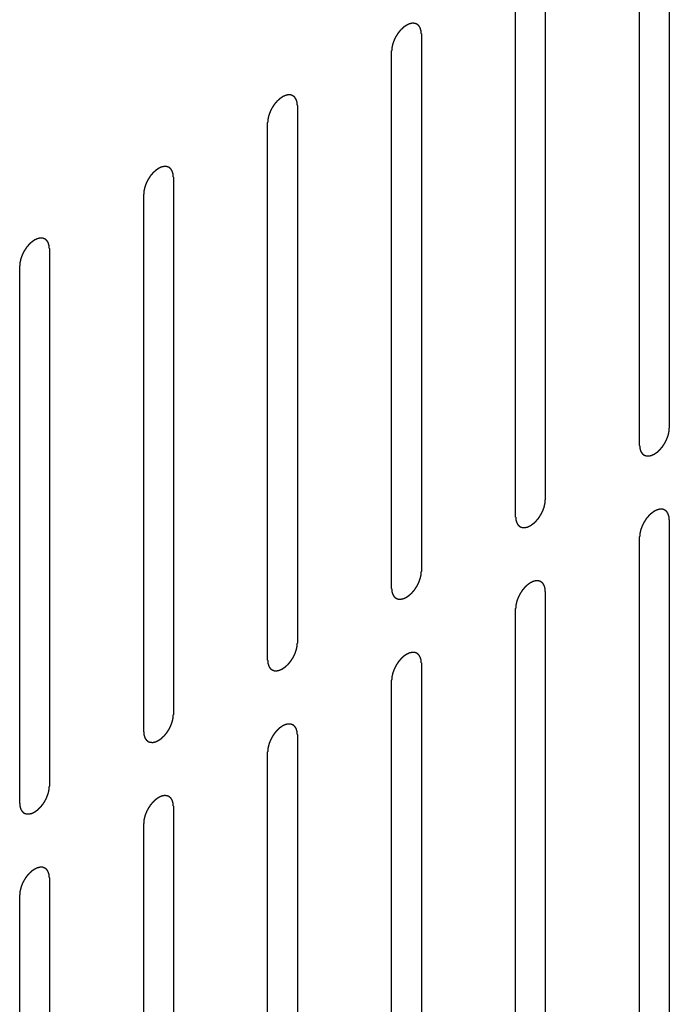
# Model space of a CAD drawing. Header units: inches. Extents: x 6 to 353, y 6 to 228.
# Tile 56 of 256: x 340.79 to 341.95, y 76.56 to 78.31. Entities that reach past the tile are written whole.
import ezdxf

# ---------------------------------------------------------------- set-up
doc = ezdxf.new("R2010")
doc.units = ezdxf.units.IN
doc.header["$LTSCALE"] = 19.946667
doc.header["$MEASUREMENT"] = 0
doc.linetypes.add('HIDDEN', pattern=[0.2, 0.1, -0.1])
doc.layers.add('DEFAULT_2', color=7, linetype='HIDDEN')

msp = doc.modelspace()

# ---------------------------------------------------------------- linework, layer by layer
at = {"layer": 'DEFAULT_2', "color": 7, "linetype": 'HIDDEN'}
for p, q in [((341.9532, 78.5451), (341.9532, 77.5857)), ((341.9002, 77.5551), (341.9002, 78.5145)), ((341.7319, 78.4174), (341.7319, 77.458)), ((341.6789, 77.4273), (341.6789, 78.3867)), ((341.5106, 78.2896), (341.5106, 77.3302)), ((341.4575, 77.2996), (341.4575, 78.259)), ((341.2893, 78.1618), (341.2893, 77.2024)), ((341.2362, 77.1718), (341.2362, 78.1312)), ((341.0679, 78.034), (341.0679, 77.0746)), ((341.0149, 77.044), (341.0149, 78.0034)), ((340.8466, 77.9062), (340.8466, 76.9468)), ((340.7936, 76.9162), (340.7936, 77.8756)), ((341.9532, 77.4224), (341.9532, 76.4631)), ((341.9002, 76.4324), (341.9002, 77.3918)), ((341.7319, 77.2947), (341.7319, 76.3353)), ((341.6789, 76.3047), (341.6789, 77.264)), ((341.5106, 77.1669), (341.5106, 76.2075)), ((341.4575, 76.1769), (341.4575, 77.1363)), ((341.2893, 77.0391), (341.2893, 76.0797)), ((341.2362, 76.0491), (341.2362, 77.0085)), ((341.0679, 76.9113), (341.0679, 75.9519)), ((341.0149, 75.9213), (341.0149, 76.8807)), ((340.8466, 76.7835), (340.8466, 75.8241)), ((340.7936, 75.7935), (340.7936, 76.7529))]:
    msp.add_line(p, q, dxfattribs=at)
for points in [[(341.5106, 78.2896), (341.5105, 78.2905), (341.5104, 78.2919), (341.5102, 78.2936), (341.5102, 78.2944), (341.5101, 78.2949), (341.5101, 78.2952), (341.51, 78.2955), (341.5099, 78.2959), (341.5096, 78.2966), (341.5093, 78.2977), (341.509, 78.2987), (341.5088, 78.2994), (341.5087, 78.2998), (341.5086, 78.3001), (341.5084, 78.3003), (341.5082, 78.3007), (341.5079, 78.3012), (341.5074, 78.302), (341.5069, 78.3028), (341.5065, 78.3034), (341.5063, 78.3037), (341.5062, 78.304), (341.5059, 78.3041), (341.5057, 78.3044), (341.5052, 78.3048), (341.5045, 78.3053), (341.5038, 78.3059), (341.5033, 78.3063), (341.503, 78.3066), (341.5028, 78.3068), (341.5026, 78.3068), (341.5022, 78.307), (341.5016, 78.3072), (341.5008, 78.3075), (341.5, 78.3078), (341.4994, 78.308), (341.4991, 78.3081), (341.4988, 78.3082), (341.4985, 78.3082), (341.4982, 78.3083), (341.4975, 78.3083), (341.4965, 78.3083), (341.4956, 78.3084), (341.4949, 78.3084), (341.4945, 78.3084), (341.4943, 78.3084), (341.4939, 78.3083), (341.4935, 78.3083), (341.4928, 78.3081), (341.4918, 78.3079), (341.4907, 78.3076), (341.49, 78.3075), (341.4896, 78.3074), (341.4893, 78.3073), (341.489, 78.3071), (341.4885, 78.307), (341.488, 78.3067), (341.4873, 78.3064), (341.4865, 78.306), (341.4856, 78.3056), (341.4848, 78.3052), (341.4844, 78.305), (341.4841, 78.3049), (341.4837, 78.3047), (341.4833, 78.3044), (341.4826, 78.3038), (341.4815, 78.3031), (341.4804, 78.3024), (341.4796, 78.3018), (341.4789, 78.3014), (341.4783, 78.3007), (341.4775, 78.3), (341.4764, 78.299), (341.4754, 78.2981), (341.4746, 78.2973), (341.4739, 78.2968), (341.4734, 78.296), (341.4726, 78.2952), (341.4717, 78.294), (341.4707, 78.2929), (341.47, 78.292), (341.4694, 78.2913), (341.4689, 78.2905), (341.4682, 78.2895), (341.4674, 78.2882), (341.4665, 78.2869), (341.4658, 78.2859), (341.4653, 78.2851), (341.4649, 78.2843), (341.4644, 78.2832), (341.4637, 78.2818), (341.463, 78.2805), (341.4624, 78.2794), (341.462, 78.2786), (341.4617, 78.2777), (341.4613, 78.2766), (341.4608, 78.2752), (341.4603, 78.2738), (341.4599, 78.2727), (341.4595, 78.2719), (341.4594, 78.2711), (341.4591, 78.27), (341.4588, 78.2686), (341.4585, 78.2672), (341.4583, 78.2661), (341.458, 78.2653), (341.458, 78.2645), (341.4579, 78.2635), (341.4578, 78.2616), (341.4576, 78.26), (341.4575, 78.259)], [(341.2893, 78.1618), (341.2892, 78.1627), (341.289, 78.1641), (341.2889, 78.1658), (341.2888, 78.1666), (341.2888, 78.1671), (341.2888, 78.1675), (341.2887, 78.1677), (341.2885, 78.1682), (341.2883, 78.1689), (341.288, 78.1699), (341.2877, 78.1709), (341.2875, 78.1716), (341.2873, 78.172), (341.2873, 78.1723), (341.2871, 78.1725), (341.2869, 78.1729), (341.2865, 78.1734), (341.286, 78.1742), (341.2855, 78.175), (341.2852, 78.1756), (341.285, 78.1759), (341.2848, 78.1762), (341.2846, 78.1763), (341.2843, 78.1766), (341.2839, 78.177), (341.2832, 78.1776), (341.2825, 78.1781), (341.282, 78.1786), (341.2817, 78.1788), (341.2815, 78.179), (341.2812, 78.179), (341.2809, 78.1792), (341.2803, 78.1794), (341.2795, 78.1797), (341.2787, 78.18), (341.2781, 78.1802), (341.2777, 78.1803), (341.2775, 78.1805), (341.2772, 78.1804), (341.2768, 78.1805), (341.2762, 78.1805), (341.2752, 78.1805), (341.2743, 78.1806), (341.2736, 78.1806), (341.2732, 78.1806), (341.2729, 78.1807), (341.2726, 78.1806), (341.2722, 78.1805), (341.2715, 78.1803), (341.2705, 78.1801), (341.2694, 78.1798), (341.2687, 78.1797), (341.2683, 78.1796), (341.268, 78.1795), (341.2677, 78.1794), (341.2672, 78.1792), (341.2667, 78.1789), (341.266, 78.1786), (341.2651, 78.1782), (341.2643, 78.1778), (341.2635, 78.1775), (341.2631, 78.1772), (341.2627, 78.1771), (341.2624, 78.1769), (341.262, 78.1766), (341.2612, 78.1761), (341.2602, 78.1753), (341.2591, 78.1746), (341.2582, 78.174), (341.2576, 78.1736), (341.257, 78.173), (341.2561, 78.1722), (341.2551, 78.1712), (341.2541, 78.1703), (341.2533, 78.1695), (341.2526, 78.169), (341.2521, 78.1683), (341.2513, 78.1674), (341.2504, 78.1662), (341.2494, 78.1651), (341.2486, 78.1642), (341.248, 78.1635), (341.2476, 78.1627), (341.2469, 78.1617), (341.246, 78.1604), (341.2452, 78.1591), (341.2445, 78.1581), (341.244, 78.1573), (341.2436, 78.1565), (341.243, 78.1554), (341.2424, 78.154), (341.2417, 78.1527), (341.2411, 78.1516), (341.2407, 78.1508), (341.2404, 78.15), (341.24, 78.1488), (341.2395, 78.1475), (341.239, 78.1461), (341.2386, 78.145), (341.2382, 78.1441), (341.2381, 78.1433), (341.2378, 78.1422), (341.2375, 78.1408), (341.2372, 78.1394), (341.2369, 78.1384), (341.2367, 78.1375), (341.2367, 78.1367), (341.2366, 78.1357), (341.2364, 78.1338), (341.2363, 78.1322), (341.2362, 78.1312)], [(341.0679, 78.034), (341.0678, 78.035), (341.0677, 78.0364), (341.0676, 78.038), (341.0675, 78.0388), (341.0675, 78.0393), (341.0674, 78.0397), (341.0673, 78.04), (341.0672, 78.0404), (341.067, 78.0411), (341.0667, 78.0421), (341.0664, 78.0431), (341.0662, 78.0438), (341.066, 78.0442), (341.0659, 78.0445), (341.0658, 78.0448), (341.0656, 78.0451), (341.0652, 78.0457), (341.0647, 78.0465), (341.0642, 78.0473), (341.0639, 78.0478), (341.0636, 78.0481), (341.0635, 78.0484), (341.0633, 78.0486), (341.063, 78.0488), (341.0625, 78.0492), (341.0618, 78.0498), (341.0611, 78.0504), (341.0607, 78.0508), (341.0604, 78.051), (341.0602, 78.0512), (341.0599, 78.0513), (341.0596, 78.0514), (341.059, 78.0516), (341.0582, 78.0519), (341.0573, 78.0522), (341.0568, 78.0524), (341.0564, 78.0526), (341.0562, 78.0527), (341.0559, 78.0527), (341.0555, 78.0527), (341.0548, 78.0527), (341.0539, 78.0528), (341.0529, 78.0528), (341.0523, 78.0528), (341.0519, 78.0528), (341.0516, 78.0529), (341.0513, 78.0528), (341.0509, 78.0527), (341.0502, 78.0525), (341.0491, 78.0523), (341.0481, 78.0521), (341.0474, 78.0519), (341.047, 78.0518), (341.0467, 78.0518), (341.0463, 78.0516), (341.0459, 78.0514), (341.0453, 78.0511), (341.0447, 78.0508), (341.0438, 78.0504), (341.0429, 78.05), (341.0422, 78.0497), (341.0417, 78.0495), (341.0414, 78.0493), (341.0411, 78.0491), (341.0407, 78.0488), (341.0399, 78.0483), (341.0388, 78.0475), (341.0378, 78.0468), (341.0369, 78.0462), (341.0363, 78.0458), (341.0356, 78.0452), (341.0348, 78.0444), (341.0338, 78.0435), (341.0328, 78.0425), (341.0319, 78.0417), (341.0313, 78.0412), (341.0307, 78.0405), (341.03, 78.0396), (341.029, 78.0385), (341.0281, 78.0373), (341.0273, 78.0364), (341.0267, 78.0358), (341.0262, 78.0349), (341.0256, 78.0339), (341.0247, 78.0326), (341.0239, 78.0313), (341.0232, 78.0303), (341.0226, 78.0295), (341.0223, 78.0287), (341.0217, 78.0276), (341.021, 78.0263), (341.0203, 78.0249), (341.0198, 78.0238), (341.0194, 78.023), (341.0191, 78.0222), (341.0187, 78.0211), (341.0182, 78.0197), (341.0176, 78.0183), (341.0173, 78.0172), (341.0169, 78.0163), (341.0168, 78.0155), (341.0165, 78.0144), (341.0162, 78.013), (341.0159, 78.0117), (341.0156, 78.0106), (341.0154, 78.0097), (341.0154, 78.009), (341.0153, 78.0079), (341.0151, 78.006), (341.015, 78.0045), (341.0149, 78.0034)], [(340.8466, 77.9062), (340.8465, 77.9072), (340.8464, 77.9086), (340.8462, 77.9102), (340.8462, 77.9111), (340.8461, 77.9115), (340.8461, 77.9119), (340.846, 77.9122), (340.8459, 77.9126), (340.8457, 77.9133), (340.8454, 77.9143), (340.845, 77.9153), (340.8448, 77.916), (340.8447, 77.9164), (340.8446, 77.9168), (340.8445, 77.917), (340.8443, 77.9173), (340.8439, 77.9179), (340.8434, 77.9187), (340.8429, 77.9195), (340.8425, 77.9201), (340.8423, 77.9204), (340.8422, 77.9206), (340.842, 77.9208), (340.8417, 77.921), (340.8412, 77.9214), (340.8405, 77.922), (340.8398, 77.9226), (340.8393, 77.923), (340.839, 77.9232), (340.8389, 77.9234), (340.8386, 77.9235), (340.8383, 77.9236), (340.8377, 77.9238), (340.8368, 77.9241), (340.836, 77.9244), (340.8354, 77.9247), (340.8351, 77.9248), (340.8349, 77.9249), (340.8346, 77.9249), (340.8342, 77.9249), (340.8335, 77.9249), (340.8326, 77.925), (340.8316, 77.925), (340.8309, 77.925), (340.8306, 77.9251), (340.8303, 77.9251), (340.83, 77.925), (340.8296, 77.9249), (340.8288, 77.9247), (340.8278, 77.9245), (340.8268, 77.9243), (340.8261, 77.9241), (340.8256, 77.924), (340.8253, 77.924), (340.825, 77.9238), (340.8246, 77.9236), (340.824, 77.9234), (340.8234, 77.9231), (340.8225, 77.9226), (340.8216, 77.9222), (340.8209, 77.9219), (340.8204, 77.9217), (340.8201, 77.9216), (340.8198, 77.9213), (340.8193, 77.921), (340.8186, 77.9205), (340.8175, 77.9198), (340.8164, 77.919), (340.8156, 77.9184), (340.8149, 77.918), (340.8143, 77.9174), (340.8135, 77.9167), (340.8125, 77.9157), (340.8114, 77.9147), (340.8106, 77.914), (340.81, 77.9134), (340.8094, 77.9127), (340.8087, 77.9118), (340.8077, 77.9107), (340.8067, 77.9095), (340.806, 77.9086), (340.8054, 77.908), (340.8049, 77.9072), (340.8042, 77.9061), (340.8034, 77.9048), (340.8025, 77.9036), (340.8019, 77.9025), (340.8013, 77.9018), (340.8009, 77.9009), (340.8004, 77.8998), (340.7997, 77.8985), (340.799, 77.8971), (340.7985, 77.896), (340.798, 77.8952), (340.7978, 77.8944), (340.7973, 77.8933), (340.7968, 77.8919), (340.7963, 77.8905), (340.7959, 77.8894), (340.7956, 77.8886), (340.7954, 77.8877), (340.7952, 77.8866), (340.7949, 77.8853), (340.7945, 77.8839), (340.7943, 77.8828), (340.7941, 77.882), (340.794, 77.8812), (340.7939, 77.8801), (340.7938, 77.8783), (340.7937, 77.8767), (340.7936, 77.8756)], [(341.9002, 77.5551), (341.9003, 77.5542), (341.9004, 77.5528), (341.9006, 77.5511), (341.9006, 77.5503), (341.9007, 77.5498), (341.9007, 77.5495), (341.9008, 77.5492), (341.9009, 77.5488), (341.9011, 77.5481), (341.9014, 77.547), (341.9018, 77.546), (341.902, 77.5453), (341.9021, 77.5449), (341.9022, 77.5446), (341.9024, 77.5444), (341.9025, 77.544), (341.9029, 77.5435), (341.9034, 77.5427), (341.9039, 77.5419), (341.9043, 77.5413), (341.9045, 77.541), (341.9046, 77.5407), (341.9048, 77.5406), (341.9051, 77.5403), (341.9056, 77.5399), (341.9063, 77.5393), (341.907, 77.5388), (341.9075, 77.5384), (341.9078, 77.5381), (341.9079, 77.5379), (341.9082, 77.5379), (341.9085, 77.5377), (341.9091, 77.5375), (341.91, 77.5372), (341.9108, 77.5369), (341.9114, 77.5367), (341.9117, 77.5366), (341.9119, 77.5364), (341.9122, 77.5365), (341.9126, 77.5364), (341.9133, 77.5364), (341.9142, 77.5364), (341.9152, 77.5363), (341.9159, 77.5363), (341.9162, 77.5363), (341.9165, 77.5363), (341.9168, 77.5364), (341.9172, 77.5364), (341.918, 77.5366), (341.919, 77.5368), (341.92, 77.5371), (341.9207, 77.5372), (341.9212, 77.5373), (341.9215, 77.5374), (341.9218, 77.5375), (341.9222, 77.5377), (341.9228, 77.538), (341.9234, 77.5383), (341.9243, 77.5387), (341.9252, 77.5391), (341.9259, 77.5395), (341.9264, 77.5397), (341.9267, 77.5398), (341.927, 77.54), (341.9275, 77.5403), (341.9282, 77.5409), (341.9293, 77.5416), (341.9304, 77.5423), (341.9312, 77.5429), (341.9319, 77.5433), (341.9325, 77.544), (341.9333, 77.5447), (341.9343, 77.5457), (341.9354, 77.5466), (341.9362, 77.5474), (341.9368, 77.5479), (341.9374, 77.5486), (341.9381, 77.5495), (341.9391, 77.5507), (341.9401, 77.5518), (341.9408, 77.5527), (341.9414, 77.5534), (341.9419, 77.5542), (341.9426, 77.5552), (341.9434, 77.5565), (341.9443, 77.5578), (341.9449, 77.5588), (341.9455, 77.5596), (341.9459, 77.5604), (341.9464, 77.5615), (341.9471, 77.5629), (341.9478, 77.5642), (341.9483, 77.5653), (341.9488, 77.5661), (341.949, 77.567), (341.9495, 77.5681), (341.95, 77.5695), (341.9505, 77.5709), (341.9509, 77.572), (341.9512, 77.5728), (341.9514, 77.5736), (341.9516, 77.5747), (341.9519, 77.5761), (341.9523, 77.5775), (341.9525, 77.5786), (341.9527, 77.5794), (341.9528, 77.5802), (341.9529, 77.5812), (341.953, 77.5831), (341.9531, 77.5847), (341.9532, 77.5857)], [(341.6789, 77.4273), (341.679, 77.4264), (341.6791, 77.425), (341.6792, 77.4233), (341.6793, 77.4225), (341.6793, 77.422), (341.6794, 77.4217), (341.6795, 77.4214), (341.6796, 77.421), (341.6798, 77.4203), (341.6801, 77.4193), (341.6804, 77.4182), (341.6807, 77.4175), (341.6808, 77.4171), (341.6809, 77.4168), (341.681, 77.4166), (341.6812, 77.4163), (341.6816, 77.4157), (341.6821, 77.4149), (341.6826, 77.4141), (341.6829, 77.4135), (341.6832, 77.4132), (341.6833, 77.4129), (341.6835, 77.4128), (341.6838, 77.4125), (341.6843, 77.4121), (341.685, 77.4116), (341.6857, 77.411), (341.6861, 77.4106), (341.6864, 77.4104), (341.6866, 77.4102), (341.6869, 77.4101), (341.6872, 77.41), (341.6878, 77.4097), (341.6886, 77.4094), (341.6895, 77.4091), (341.6901, 77.4089), (341.6904, 77.4088), (341.6906, 77.4087), (341.6909, 77.4087), (341.6913, 77.4087), (341.692, 77.4086), (341.6929, 77.4086), (341.6939, 77.4086), (341.6945, 77.4085), (341.6949, 77.4085), (341.6952, 77.4085), (341.6955, 77.4086), (341.6959, 77.4087), (341.6966, 77.4088), (341.6977, 77.4091), (341.6987, 77.4093), (341.6994, 77.4094), (341.6998, 77.4095), (341.7001, 77.4096), (341.7005, 77.4098), (341.7009, 77.41), (341.7015, 77.4102), (341.7021, 77.4105), (341.703, 77.4109), (341.7039, 77.4113), (341.7046, 77.4117), (341.7051, 77.4119), (341.7054, 77.412), (341.7057, 77.4123), (341.7061, 77.4125), (341.7069, 77.4131), (341.708, 77.4138), (341.709, 77.4145), (341.7099, 77.4152), (341.7105, 77.4156), (341.7112, 77.4162), (341.712, 77.4169), (341.713, 77.4179), (341.714, 77.4188), (341.7149, 77.4196), (341.7155, 77.4201), (341.7161, 77.4209), (341.7168, 77.4218), (341.7178, 77.4229), (341.7187, 77.424), (341.7195, 77.4249), (341.7201, 77.4256), (341.7206, 77.4264), (341.7213, 77.4274), (341.7221, 77.4287), (341.723, 77.43), (341.7236, 77.4311), (341.7242, 77.4318), (341.7245, 77.4326), (341.7251, 77.4337), (341.7258, 77.4351), (341.7265, 77.4364), (341.727, 77.4375), (341.7275, 77.4383), (341.7277, 77.4392), (341.7281, 77.4403), (341.7286, 77.4417), (341.7292, 77.4431), (341.7296, 77.4442), (341.7299, 77.445), (341.73, 77.4458), (341.7303, 77.4469), (341.7306, 77.4483), (341.7309, 77.4497), (341.7312, 77.4508), (341.7314, 77.4516), (341.7314, 77.4524), (341.7315, 77.4535), (341.7317, 77.4553), (341.7318, 77.4569), (341.7319, 77.458)], [(341.9532, 77.4224), (341.9531, 77.4234), (341.953, 77.4248), (341.9529, 77.4264), (341.9528, 77.4273), (341.9527, 77.4277), (341.9527, 77.4281), (341.9526, 77.4284), (341.9525, 77.4288), (341.9523, 77.4295), (341.952, 77.4305), (341.9517, 77.4315), (341.9514, 77.4322), (341.9513, 77.4326), (341.9512, 77.433), (341.9511, 77.4332), (341.9509, 77.4335), (341.9505, 77.4341), (341.95, 77.4349), (341.9495, 77.4357), (341.9492, 77.4363), (341.9489, 77.4366), (341.9488, 77.4368), (341.9486, 77.437), (341.9483, 77.4372), (341.9478, 77.4376), (341.9471, 77.4382), (341.9464, 77.4388), (341.9459, 77.4392), (341.9457, 77.4394), (341.9455, 77.4396), (341.9452, 77.4397), (341.9449, 77.4398), (341.9443, 77.44), (341.9435, 77.4404), (341.9426, 77.4407), (341.942, 77.4409), (341.9417, 77.441), (341.9415, 77.4411), (341.9412, 77.4411), (341.9408, 77.4411), (341.9401, 77.4411), (341.9392, 77.4412), (341.9382, 77.4412), (341.9376, 77.4413), (341.9372, 77.4413), (341.9369, 77.4413), (341.9366, 77.4412), (341.9362, 77.4411), (341.9355, 77.441), (341.9344, 77.4407), (341.9334, 77.4405), (341.9327, 77.4403), (341.9323, 77.4402), (341.932, 77.4402), (341.9316, 77.44), (341.9312, 77.4398), (341.9306, 77.4396), (341.93, 77.4393), (341.9291, 77.4389), (341.9282, 77.4385), (341.9275, 77.4381), (341.927, 77.4379), (341.9267, 77.4378), (341.9264, 77.4375), (341.926, 77.4372), (341.9252, 77.4367), (341.9241, 77.436), (341.9231, 77.4352), (341.9222, 77.4346), (341.9216, 77.4342), (341.9209, 77.4336), (341.9201, 77.4329), (341.9191, 77.4319), (341.918, 77.4309), (341.9172, 77.4302), (341.9166, 77.4296), (341.916, 77.4289), (341.9153, 77.428), (341.9143, 77.4269), (341.9134, 77.4258), (341.9126, 77.4248), (341.912, 77.4242), (341.9115, 77.4234), (341.9108, 77.4224), (341.91, 77.4211), (341.9091, 77.4198), (341.9085, 77.4187), (341.9079, 77.418), (341.9076, 77.4171), (341.907, 77.4161), (341.9063, 77.4147), (341.9056, 77.4133), (341.9051, 77.4123), (341.9046, 77.4114), (341.9044, 77.4106), (341.904, 77.4095), (341.9035, 77.4081), (341.9029, 77.4067), (341.9025, 77.4056), (341.9022, 77.4048), (341.902, 77.4039), (341.9018, 77.4028), (341.9015, 77.4015), (341.9012, 77.4001), (341.9009, 77.399), (341.9007, 77.3982), (341.9007, 77.3974), (341.9006, 77.3963), (341.9004, 77.3945), (341.9003, 77.3929), (341.9002, 77.3918)], [(341.4575, 77.2996), (341.4576, 77.2986), (341.4578, 77.2972), (341.4579, 77.2956), (341.458, 77.2947), (341.458, 77.2943), (341.458, 77.2939), (341.4581, 77.2936), (341.4583, 77.2932), (341.4585, 77.2925), (341.4588, 77.2915), (341.4591, 77.2905), (341.4593, 77.2898), (341.4595, 77.2894), (341.4595, 77.289), (341.4597, 77.2888), (341.4599, 77.2885), (341.4603, 77.2879), (341.4608, 77.2871), (341.4613, 77.2863), (341.4616, 77.2857), (341.4618, 77.2854), (341.462, 77.2852), (341.4622, 77.285), (341.4625, 77.2848), (341.463, 77.2844), (341.4636, 77.2838), (341.4643, 77.2832), (341.4648, 77.2828), (341.4651, 77.2826), (341.4653, 77.2824), (341.4656, 77.2823), (341.4659, 77.2822), (341.4665, 77.282), (341.4673, 77.2817), (341.4681, 77.2813), (341.4687, 77.2811), (341.4691, 77.281), (341.4693, 77.2809), (341.4696, 77.2809), (341.47, 77.2809), (341.4706, 77.2809), (341.4716, 77.2808), (341.4725, 77.2808), (341.4732, 77.2807), (341.4736, 77.2807), (341.4739, 77.2807), (341.4742, 77.2808), (341.4746, 77.2809), (341.4753, 77.281), (341.4763, 77.2813), (341.4774, 77.2815), (341.4781, 77.2817), (341.4785, 77.2818), (341.4788, 77.2818), (341.4792, 77.282), (341.4796, 77.2822), (341.4801, 77.2824), (341.4808, 77.2827), (341.4817, 77.2831), (341.4825, 77.2835), (341.4833, 77.2839), (341.4837, 77.2841), (341.4841, 77.2842), (341.4844, 77.2845), (341.4848, 77.2848), (341.4856, 77.2853), (341.4866, 77.286), (341.4877, 77.2868), (341.4886, 77.2874), (341.4892, 77.2878), (341.4898, 77.2884), (341.4907, 77.2891), (341.4917, 77.2901), (341.4927, 77.2911), (341.4935, 77.2918), (341.4942, 77.2924), (341.4947, 77.2931), (341.4955, 77.294), (341.4965, 77.2951), (341.4974, 77.2962), (341.4982, 77.2972), (341.4988, 77.2978), (341.4992, 77.2986), (341.4999, 77.2996), (341.5008, 77.3009), (341.5016, 77.3022), (341.5023, 77.3033), (341.5028, 77.304), (341.5032, 77.3049), (341.5038, 77.3059), (341.5045, 77.3073), (341.5051, 77.3087), (341.5057, 77.3097), (341.5061, 77.3106), (341.5064, 77.3114), (341.5068, 77.3125), (341.5073, 77.3139), (341.5078, 77.3153), (341.5082, 77.3164), (341.5086, 77.3172), (341.5087, 77.3181), (341.509, 77.3192), (341.5093, 77.3205), (341.5096, 77.3219), (341.5099, 77.323), (341.5101, 77.3238), (341.5101, 77.3246), (341.5102, 77.3257), (341.5104, 77.3275), (341.5105, 77.3291), (341.5106, 77.3302)], [(341.7319, 77.2947), (341.7318, 77.2956), (341.7317, 77.297), (341.7315, 77.2987), (341.7315, 77.2995), (341.7314, 77.3), (341.7314, 77.3003), (341.7313, 77.3006), (341.7312, 77.301), (341.731, 77.3017), (341.7307, 77.3027), (341.7303, 77.3038), (341.7301, 77.3045), (341.73, 77.3049), (341.7299, 77.3052), (341.7297, 77.3054), (341.7296, 77.3057), (341.7292, 77.3063), (341.7287, 77.3071), (341.7282, 77.3079), (341.7278, 77.3085), (341.7276, 77.3088), (341.7275, 77.3091), (341.7273, 77.3092), (341.727, 77.3095), (341.7265, 77.3099), (341.7258, 77.3104), (341.7251, 77.311), (341.7246, 77.3114), (341.7243, 77.3116), (341.7241, 77.3119), (341.7239, 77.3119), (341.7236, 77.312), (341.723, 77.3123), (341.7221, 77.3126), (341.7213, 77.3129), (341.7207, 77.3131), (341.7204, 77.3132), (341.7201, 77.3133), (341.7198, 77.3133), (341.7195, 77.3133), (341.7188, 77.3134), (341.7179, 77.3134), (341.7169, 77.3134), (341.7162, 77.3135), (341.7159, 77.3135), (341.7156, 77.3135), (341.7153, 77.3134), (341.7149, 77.3133), (341.7141, 77.3132), (341.7131, 77.3129), (341.7121, 77.3127), (341.7114, 77.3126), (341.7109, 77.3125), (341.7106, 77.3124), (341.7103, 77.3122), (341.7099, 77.312), (341.7093, 77.3118), (341.7087, 77.3115), (341.7078, 77.3111), (341.7069, 77.3107), (341.7062, 77.3103), (341.7057, 77.3101), (341.7054, 77.31), (341.7051, 77.3097), (341.7046, 77.3095), (341.7039, 77.3089), (341.7028, 77.3082), (341.7017, 77.3075), (341.7009, 77.3068), (341.7002, 77.3065), (341.6996, 77.3058), (341.6988, 77.3051), (341.6978, 77.3041), (341.6967, 77.3032), (341.6959, 77.3024), (341.6953, 77.3019), (341.6947, 77.3011), (341.6939, 77.3002), (341.693, 77.2991), (341.692, 77.298), (341.6913, 77.2971), (341.6907, 77.2964), (341.6902, 77.2956), (341.6895, 77.2946), (341.6887, 77.2933), (341.6878, 77.292), (341.6872, 77.291), (341.6866, 77.2902), (341.6862, 77.2894), (341.6857, 77.2883), (341.685, 77.2869), (341.6843, 77.2856), (341.6838, 77.2845), (341.6833, 77.2837), (341.6831, 77.2828), (341.6826, 77.2817), (341.6821, 77.2803), (341.6816, 77.2789), (341.6812, 77.2778), (341.6809, 77.277), (341.6807, 77.2762), (341.6805, 77.2751), (341.6802, 77.2737), (341.6798, 77.2723), (341.6796, 77.2712), (341.6794, 77.2704), (341.6793, 77.2696), (341.6792, 77.2685), (341.6791, 77.2667), (341.679, 77.2651), (341.6789, 77.264)], [(341.2362, 77.1718), (341.2363, 77.1708), (341.2364, 77.1694), (341.2366, 77.1678), (341.2367, 77.1669), (341.2367, 77.1665), (341.2367, 77.1661), (341.2368, 77.1658), (341.2369, 77.1654), (341.2372, 77.1647), (341.2375, 77.1637), (341.2378, 77.1627), (341.238, 77.162), (341.2381, 77.1616), (341.2382, 77.1613), (341.2384, 77.161), (341.2386, 77.1607), (341.2389, 77.1601), (341.2394, 77.1593), (341.2399, 77.1585), (341.2403, 77.158), (341.2405, 77.1576), (341.2406, 77.1574), (341.2409, 77.1572), (341.2411, 77.157), (341.2416, 77.1566), (341.2423, 77.156), (341.243, 77.1554), (341.2435, 77.155), (341.2438, 77.1548), (341.244, 77.1546), (341.2442, 77.1545), (341.2446, 77.1544), (341.2452, 77.1542), (341.246, 77.1539), (341.2468, 77.1536), (341.2474, 77.1533), (341.2477, 77.1532), (341.248, 77.1531), (341.2483, 77.1531), (341.2487, 77.1531), (341.2493, 77.1531), (341.2503, 77.153), (341.2512, 77.153), (341.2519, 77.153), (341.2523, 77.153), (341.2525, 77.1529), (341.2529, 77.153), (341.2533, 77.1531), (341.254, 77.1533), (341.255, 77.1535), (341.2561, 77.1537), (341.2568, 77.1539), (341.2572, 77.154), (341.2575, 77.154), (341.2578, 77.1542), (341.2583, 77.1544), (341.2588, 77.1547), (341.2595, 77.155), (341.2603, 77.1554), (341.2612, 77.1558), (341.262, 77.1561), (341.2624, 77.1563), (341.2627, 77.1565), (341.2631, 77.1567), (341.2635, 77.157), (341.2642, 77.1575), (341.2653, 77.1583), (341.2664, 77.159), (341.2672, 77.1596), (341.2679, 77.16), (341.2685, 77.1606), (341.2693, 77.1614), (341.2704, 77.1623), (341.2714, 77.1633), (341.2722, 77.1641), (341.2729, 77.1646), (341.2734, 77.1653), (341.2742, 77.1662), (341.2751, 77.1673), (341.2761, 77.1685), (341.2768, 77.1694), (341.2774, 77.17), (341.2779, 77.1708), (341.2786, 77.1719), (341.2794, 77.1732), (341.2803, 77.1745), (341.281, 77.1755), (341.2815, 77.1763), (341.2819, 77.1771), (341.2825, 77.1782), (341.2831, 77.1795), (341.2838, 77.1809), (341.2844, 77.182), (341.2848, 77.1828), (341.2851, 77.1836), (341.2855, 77.1847), (341.286, 77.1861), (341.2865, 77.1875), (341.2869, 77.1886), (341.2873, 77.1895), (341.2874, 77.1903), (341.2877, 77.1914), (341.288, 77.1928), (341.2883, 77.1941), (341.2885, 77.1952), (341.2888, 77.1961), (341.2888, 77.1968), (341.2889, 77.1979), (341.289, 77.1998), (341.2892, 77.2013), (341.2893, 77.2024)], [(341.5106, 77.1669), (341.5105, 77.1678), (341.5104, 77.1692), (341.5102, 77.1709), (341.5102, 77.1717), (341.5101, 77.1722), (341.5101, 77.1726), (341.51, 77.1728), (341.5099, 77.1732), (341.5096, 77.174), (341.5093, 77.175), (341.509, 77.176), (341.5088, 77.1767), (341.5087, 77.1771), (341.5086, 77.1774), (341.5084, 77.1776), (341.5082, 77.178), (341.5079, 77.1785), (341.5074, 77.1793), (341.5069, 77.1801), (341.5065, 77.1807), (341.5063, 77.181), (341.5062, 77.1813), (341.5059, 77.1814), (341.5057, 77.1817), (341.5052, 77.1821), (341.5045, 77.1827), (341.5038, 77.1832), (341.5033, 77.1836), (341.503, 77.1839), (341.5028, 77.1841), (341.5026, 77.1841), (341.5022, 77.1843), (341.5016, 77.1845), (341.5008, 77.1848), (341.5, 77.1851), (341.4994, 77.1853), (341.4991, 77.1854), (341.4988, 77.1856), (341.4985, 77.1855), (341.4982, 77.1856), (341.4975, 77.1856), (341.4965, 77.1856), (341.4956, 77.1857), (341.4949, 77.1857), (341.4945, 77.1857), (341.4943, 77.1857), (341.4939, 77.1856), (341.4935, 77.1856), (341.4928, 77.1854), (341.4918, 77.1852), (341.4907, 77.1849), (341.49, 77.1848), (341.4896, 77.1847), (341.4893, 77.1846), (341.489, 77.1845), (341.4885, 77.1843), (341.488, 77.184), (341.4873, 77.1837), (341.4865, 77.1833), (341.4856, 77.1829), (341.4848, 77.1825), (341.4844, 77.1823), (341.4841, 77.1822), (341.4837, 77.182), (341.4833, 77.1817), (341.4826, 77.1812), (341.4815, 77.1804), (341.4804, 77.1797), (341.4796, 77.1791), (341.4789, 77.1787), (341.4783, 77.1781), (341.4775, 77.1773), (341.4764, 77.1763), (341.4754, 77.1754), (341.4746, 77.1746), (341.4739, 77.1741), (341.4734, 77.1734), (341.4726, 77.1725), (341.4717, 77.1713), (341.4707, 77.1702), (341.47, 77.1693), (341.4694, 77.1686), (341.4689, 77.1678), (341.4682, 77.1668), (341.4674, 77.1655), (341.4665, 77.1642), (341.4658, 77.1632), (341.4653, 77.1624), (341.4649, 77.1616), (341.4644, 77.1605), (341.4637, 77.1591), (341.463, 77.1578), (341.4624, 77.1567), (341.462, 77.1559), (341.4617, 77.155), (341.4613, 77.1539), (341.4608, 77.1525), (341.4603, 77.1512), (341.4599, 77.15), (341.4595, 77.1492), (341.4594, 77.1484), (341.4591, 77.1473), (341.4588, 77.1459), (341.4585, 77.1445), (341.4583, 77.1434), (341.458, 77.1426), (341.458, 77.1418), (341.4579, 77.1408), (341.4578, 77.1389), (341.4576, 77.1373), (341.4575, 77.1363)], [(341.0149, 77.044), (341.015, 77.0431), (341.0151, 77.0416), (341.0153, 77.04), (341.0153, 77.0392), (341.0154, 77.0387), (341.0154, 77.0383), (341.0155, 77.038), (341.0156, 77.0376), (341.0158, 77.0369), (341.0162, 77.0359), (341.0165, 77.0349), (341.0167, 77.0342), (341.0168, 77.0338), (341.0169, 77.0335), (341.0171, 77.0333), (341.0173, 77.0329), (341.0176, 77.0324), (341.0181, 77.0316), (341.0186, 77.0307), (341.019, 77.0302), (341.0192, 77.0299), (341.0193, 77.0296), (341.0195, 77.0294), (341.0198, 77.0292), (341.0203, 77.0288), (341.021, 77.0282), (341.0217, 77.0276), (341.0222, 77.0272), (341.0225, 77.027), (341.0227, 77.0268), (341.0229, 77.0267), (341.0232, 77.0266), (341.0238, 77.0264), (341.0247, 77.0261), (341.0255, 77.0258), (341.0261, 77.0256), (341.0264, 77.0254), (341.0267, 77.0253), (341.027, 77.0253), (341.0273, 77.0253), (341.028, 77.0253), (341.0289, 77.0253), (341.0299, 77.0252), (341.0306, 77.0252), (341.0309, 77.0252), (341.0312, 77.0251), (341.0315, 77.0252), (341.0319, 77.0253), (341.0327, 77.0255), (341.0337, 77.0257), (341.0347, 77.0259), (341.0355, 77.0261), (341.0359, 77.0262), (341.0362, 77.0262), (341.0365, 77.0264), (341.0369, 77.0266), (341.0375, 77.0269), (341.0381, 77.0272), (341.039, 77.0276), (341.0399, 77.028), (341.0407, 77.0283), (341.0411, 77.0285), (341.0414, 77.0287), (341.0417, 77.0289), (341.0422, 77.0292), (341.0429, 77.0297), (341.044, 77.0305), (341.0451, 77.0312), (341.0459, 77.0318), (341.0466, 77.0322), (341.0472, 77.0328), (341.048, 77.0336), (341.049, 77.0345), (341.0501, 77.0355), (341.0509, 77.0363), (341.0515, 77.0368), (341.0521, 77.0375), (341.0529, 77.0384), (341.0538, 77.0396), (341.0548, 77.0407), (341.0555, 77.0416), (341.0561, 77.0423), (341.0566, 77.0431), (341.0573, 77.0441), (341.0581, 77.0454), (341.059, 77.0467), (341.0596, 77.0477), (341.0602, 77.0485), (341.0606, 77.0493), (341.0611, 77.0504), (341.0618, 77.0517), (341.0625, 77.0531), (341.063, 77.0542), (341.0635, 77.055), (341.0637, 77.0558), (341.0642, 77.0569), (341.0647, 77.0583), (341.0652, 77.0597), (341.0656, 77.0608), (341.0659, 77.0617), (341.0661, 77.0625), (341.0663, 77.0636), (341.0666, 77.065), (341.067, 77.0663), (341.0672, 77.0674), (341.0674, 77.0683), (341.0675, 77.0691), (341.0676, 77.0701), (341.0677, 77.072), (341.0678, 77.0736), (341.0679, 77.0746)], [(341.2893, 77.0391), (341.2892, 77.04), (341.289, 77.0415), (341.2889, 77.0431), (341.2888, 77.0439), (341.2888, 77.0444), (341.2888, 77.0448), (341.2887, 77.0451), (341.2885, 77.0455), (341.2883, 77.0462), (341.288, 77.0472), (341.2877, 77.0482), (341.2875, 77.0489), (341.2873, 77.0493), (341.2873, 77.0496), (341.2871, 77.0499), (341.2869, 77.0502), (341.2865, 77.0507), (341.286, 77.0516), (341.2855, 77.0524), (341.2852, 77.0529), (341.285, 77.0532), (341.2848, 77.0535), (341.2846, 77.0537), (341.2843, 77.0539), (341.2839, 77.0543), (341.2832, 77.0549), (341.2825, 77.0555), (341.282, 77.0559), (341.2817, 77.0561), (341.2815, 77.0563), (341.2812, 77.0564), (341.2809, 77.0565), (341.2803, 77.0567), (341.2795, 77.057), (341.2787, 77.0573), (341.2781, 77.0575), (341.2777, 77.0577), (341.2775, 77.0578), (341.2772, 77.0578), (341.2768, 77.0578), (341.2762, 77.0578), (341.2752, 77.0578), (341.2743, 77.0579), (341.2736, 77.0579), (341.2732, 77.0579), (341.2729, 77.058), (341.2726, 77.0579), (341.2722, 77.0578), (341.2715, 77.0576), (341.2705, 77.0574), (341.2694, 77.0572), (341.2687, 77.057), (341.2683, 77.0569), (341.268, 77.0569), (341.2677, 77.0567), (341.2672, 77.0565), (341.2667, 77.0562), (341.266, 77.0559), (341.2651, 77.0555), (341.2643, 77.0551), (341.2635, 77.0548), (341.2631, 77.0546), (341.2627, 77.0544), (341.2624, 77.0542), (341.262, 77.0539), (341.2612, 77.0534), (341.2602, 77.0526), (341.2591, 77.0519), (341.2582, 77.0513), (341.2576, 77.0509), (341.257, 77.0503), (341.2561, 77.0495), (341.2551, 77.0486), (341.2541, 77.0476), (341.2533, 77.0468), (341.2526, 77.0463), (341.2521, 77.0456), (341.2513, 77.0447), (341.2504, 77.0435), (341.2494, 77.0424), (341.2486, 77.0415), (341.248, 77.0408), (341.2476, 77.04), (341.2469, 77.039), (341.246, 77.0377), (341.2452, 77.0364), (341.2445, 77.0354), (341.244, 77.0346), (341.2436, 77.0338), (341.243, 77.0327), (341.2424, 77.0314), (341.2417, 77.03), (341.2411, 77.0289), (341.2407, 77.0281), (341.2404, 77.0273), (341.24, 77.0262), (341.2395, 77.0248), (341.239, 77.0234), (341.2386, 77.0223), (341.2382, 77.0214), (341.2381, 77.0206), (341.2378, 77.0195), (341.2375, 77.0181), (341.2372, 77.0168), (341.2369, 77.0157), (341.2367, 77.0148), (341.2367, 77.014), (341.2366, 77.013), (341.2364, 77.0111), (341.2363, 77.0095), (341.2362, 77.0085)], [(340.7936, 76.9162), (340.7937, 76.9153), (340.7938, 76.9139), (340.7939, 76.9122), (340.794, 76.9114), (340.7941, 76.9109), (340.7941, 76.9106), (340.7942, 76.9103), (340.7943, 76.9099), (340.7945, 76.9092), (340.7948, 76.9081), (340.7951, 76.9071), (340.7954, 76.9064), (340.7955, 76.906), (340.7956, 76.9057), (340.7957, 76.9055), (340.7959, 76.9051), (340.7963, 76.9046), (340.7968, 76.9038), (340.7973, 76.903), (340.7976, 76.9024), (340.7979, 76.9021), (340.798, 76.9018), (340.7982, 76.9017), (340.7985, 76.9014), (340.799, 76.901), (340.7997, 76.9004), (340.8004, 76.8999), (340.8009, 76.8995), (340.8011, 76.8992), (340.8013, 76.899), (340.8016, 76.899), (340.8019, 76.8988), (340.8025, 76.8986), (340.8033, 76.8983), (340.8042, 76.898), (340.8048, 76.8978), (340.8051, 76.8977), (340.8053, 76.8975), (340.8056, 76.8976), (340.806, 76.8975), (340.8067, 76.8975), (340.8076, 76.8975), (340.8086, 76.8974), (340.8092, 76.8974), (340.8096, 76.8974), (340.8099, 76.8974), (340.8102, 76.8975), (340.8106, 76.8975), (340.8113, 76.8977), (340.8124, 76.8979), (340.8134, 76.8982), (340.8141, 76.8983), (340.8145, 76.8984), (340.8148, 76.8985), (340.8152, 76.8986), (340.8156, 76.8988), (340.8162, 76.8991), (340.8168, 76.8994), (340.8177, 76.8998), (340.8186, 76.9002), (340.8193, 76.9006), (340.8198, 76.9008), (340.8201, 76.9009), (340.8204, 76.9011), (340.8208, 76.9014), (340.8216, 76.902), (340.8227, 76.9027), (340.8237, 76.9034), (340.8246, 76.904), (340.8252, 76.9044), (340.8259, 76.9051), (340.8267, 76.9058), (340.8277, 76.9068), (340.8288, 76.9077), (340.8296, 76.9085), (340.8302, 76.909), (340.8308, 76.9097), (340.8315, 76.9106), (340.8325, 76.9118), (340.8334, 76.9129), (340.8342, 76.9138), (340.8348, 76.9145), (340.8353, 76.9153), (340.836, 76.9163), (340.8368, 76.9176), (340.8377, 76.9189), (340.8383, 76.9199), (340.8389, 76.9207), (340.8392, 76.9215), (340.8398, 76.9226), (340.8405, 76.924), (340.8412, 76.9253), (340.8417, 76.9264), (340.8422, 76.9272), (340.8424, 76.9281), (340.8428, 76.9292), (340.8433, 76.9306), (340.8439, 76.932), (340.8443, 76.9331), (340.8446, 76.9339), (340.8448, 76.9347), (340.845, 76.9358), (340.8453, 76.9372), (340.8456, 76.9386), (340.8459, 76.9397), (340.8461, 76.9405), (340.8461, 76.9413), (340.8462, 76.9423), (340.8464, 76.9442), (340.8465, 76.9458), (340.8466, 76.9468)], [(341.0679, 76.9113), (341.0678, 76.9123), (341.0677, 76.9137), (341.0676, 76.9153), (341.0675, 76.9162), (341.0675, 76.9166), (341.0674, 76.917), (341.0673, 76.9173), (341.0672, 76.9177), (341.067, 76.9184), (341.0667, 76.9194), (341.0664, 76.9204), (341.0662, 76.9211), (341.066, 76.9215), (341.0659, 76.9219), (341.0658, 76.9221), (341.0656, 76.9224), (341.0652, 76.923), (341.0647, 76.9238), (341.0642, 76.9246), (341.0639, 76.9251), (341.0636, 76.9255), (341.0635, 76.9257), (341.0633, 76.9259), (341.063, 76.9261), (341.0625, 76.9265), (341.0618, 76.9271), (341.0611, 76.9277), (341.0607, 76.9281), (341.0604, 76.9283), (341.0602, 76.9285), (341.0599, 76.9286), (341.0596, 76.9287), (341.059, 76.9289), (341.0582, 76.9292), (341.0573, 76.9295), (341.0568, 76.9298), (341.0564, 76.9299), (341.0562, 76.93), (341.0559, 76.93), (341.0555, 76.93), (341.0548, 76.93), (341.0539, 76.9301), (341.0529, 76.9301), (341.0523, 76.9301), (341.0519, 76.9301), (341.0516, 76.9302), (341.0513, 76.9301), (341.0509, 76.93), (341.0502, 76.9298), (341.0491, 76.9296), (341.0481, 76.9294), (341.0474, 76.9292), (341.047, 76.9291), (341.0467, 76.9291), (341.0463, 76.9289), (341.0459, 76.9287), (341.0453, 76.9284), (341.0447, 76.9281), (341.0438, 76.9277), (341.0429, 76.9273), (341.0422, 76.927), (341.0417, 76.9268), (341.0414, 76.9266), (341.0411, 76.9264), (341.0407, 76.9261), (341.0399, 76.9256), (341.0388, 76.9248), (341.0378, 76.9241), (341.0369, 76.9235), (341.0363, 76.9231), (341.0356, 76.9225), (341.0348, 76.9217), (341.0338, 76.9208), (341.0328, 76.9198), (341.0319, 76.9191), (341.0313, 76.9185), (341.0307, 76.9178), (341.03, 76.9169), (341.029, 76.9158), (341.0281, 76.9146), (341.0273, 76.9137), (341.0267, 76.9131), (341.0262, 76.9123), (341.0256, 76.9112), (341.0247, 76.9099), (341.0239, 76.9086), (341.0232, 76.9076), (341.0226, 76.9068), (341.0223, 76.906), (341.0217, 76.9049), (341.021, 76.9036), (341.0203, 76.9022), (341.0198, 76.9011), (341.0194, 76.9003), (341.0191, 76.8995), (341.0187, 76.8984), (341.0182, 76.897), (341.0176, 76.8956), (341.0173, 76.8945), (341.0169, 76.8936), (341.0168, 76.8928), (341.0165, 76.8917), (341.0162, 76.8904), (341.0159, 76.889), (341.0156, 76.8879), (341.0154, 76.887), (341.0154, 76.8863), (341.0153, 76.8852), (341.0151, 76.8833), (341.015, 76.8818), (341.0149, 76.8807)], [(340.8466, 76.7835), (340.8465, 76.7845), (340.8464, 76.7859), (340.8462, 76.7875), (340.8462, 76.7884), (340.8461, 76.7888), (340.8461, 76.7892), (340.846, 76.7895), (340.8459, 76.7899), (340.8457, 76.7906), (340.8454, 76.7916), (340.845, 76.7926), (340.8448, 76.7933), (340.8447, 76.7937), (340.8446, 76.7941), (340.8445, 76.7943), (340.8443, 76.7946), (340.8439, 76.7952), (340.8434, 76.796), (340.8429, 76.7968), (340.8425, 76.7974), (340.8423, 76.7977), (340.8422, 76.7979), (340.842, 76.7981), (340.8417, 76.7983), (340.8412, 76.7987), (340.8405, 76.7993), (340.8398, 76.7999), (340.8393, 76.8003), (340.839, 76.8005), (340.8389, 76.8007), (340.8386, 76.8008), (340.8383, 76.8009), (340.8377, 76.8011), (340.8368, 76.8014), (340.836, 76.8018), (340.8354, 76.802), (340.8351, 76.8021), (340.8349, 76.8022), (340.8346, 76.8022), (340.8342, 76.8022), (340.8335, 76.8022), (340.8326, 76.8023), (340.8316, 76.8023), (340.8309, 76.8024), (340.8306, 76.8024), (340.8303, 76.8024), (340.83, 76.8023), (340.8296, 76.8022), (340.8288, 76.8021), (340.8278, 76.8018), (340.8268, 76.8016), (340.8261, 76.8014), (340.8256, 76.8013), (340.8253, 76.8013), (340.825, 76.8011), (340.8246, 76.8009), (340.824, 76.8007), (340.8234, 76.8004), (340.8225, 76.8), (340.8216, 76.7996), (340.8209, 76.7992), (340.8204, 76.799), (340.8201, 76.7989), (340.8198, 76.7986), (340.8193, 76.7983), (340.8186, 76.7978), (340.8175, 76.7971), (340.8164, 76.7963), (340.8156, 76.7957), (340.8149, 76.7953), (340.8143, 76.7947), (340.8135, 76.794), (340.8125, 76.793), (340.8114, 76.792), (340.8106, 76.7913), (340.81, 76.7907), (340.8094, 76.79), (340.8087, 76.7891), (340.8077, 76.788), (340.8067, 76.7869), (340.806, 76.7859), (340.8054, 76.7853), (340.8049, 76.7845), (340.8042, 76.7835), (340.8034, 76.7822), (340.8025, 76.7809), (340.8019, 76.7798), (340.8013, 76.7791), (340.8009, 76.7782), (340.8004, 76.7772), (340.7997, 76.7758), (340.799, 76.7744), (340.7985, 76.7734), (340.798, 76.7725), (340.7978, 76.7717), (340.7973, 76.7706), (340.7968, 76.7692), (340.7963, 76.7678), (340.7959, 76.7667), (340.7956, 76.7659), (340.7954, 76.765), (340.7952, 76.7639), (340.7949, 76.7626), (340.7945, 76.7612), (340.7943, 76.7601), (340.7941, 76.7593), (340.794, 76.7585), (340.7939, 76.7574), (340.7938, 76.7556), (340.7937, 76.754), (340.7936, 76.7529)]]:
    msp.add_open_spline(points, degree=3, knots=[0, 0, 0, 0, 0.03125, 0.046875, 0.054688, 0.058594, 0.0625, 0.066406, 0.070312, 0.078125, 0.09375, 0.109375, 0.117188, 0.121094, 0.125, 0.128906, 0.132812, 0.140625, 0.15625, 0.171875, 0.179688, 0.183594, 0.1875, 0.191406, 0.195312, 0.203125, 0.21875, 0.234375, 0.242188, 0.246094, 0.25, 0.253906, 0.257812, 0.265625, 0.28125, 0.296875, 0.304688, 0.308594, 0.3125, 0.316406, 0.320312, 0.328125, 0.34375, 0.359375, 0.367188, 0.371094, 0.375, 0.378906, 0.382812, 0.390625, 0.40625, 0.421875, 0.429688, 0.433594, 0.4375, 0.441406, 0.445312, 0.453125, 0.460938, 0.46875, 0.484375, 0.492188, 0.496094, 0.5, 0.503906, 0.507812, 0.515625, 0.53125, 0.546875, 0.554688, 0.5625, 0.570312, 0.578125, 0.59375, 0.609375, 0.617188, 0.625, 0.632812, 0.640625, 0.65625, 0.671875, 0.679688, 0.6875, 0.695312, 0.703125, 0.71875, 0.734375, 0.742188, 0.75, 0.757812, 0.765625, 0.78125, 0.796875, 0.804688, 0.8125, 0.820312, 0.828125, 0.84375, 0.859375, 0.867188, 0.875, 0.882812, 0.890625, 0.90625, 0.921875, 0.929688, 0.9375, 0.945312, 0.953125, 0.96875, 1, 1, 1, 1], dxfattribs=at)

doc.saveas('drawing.dxf')
